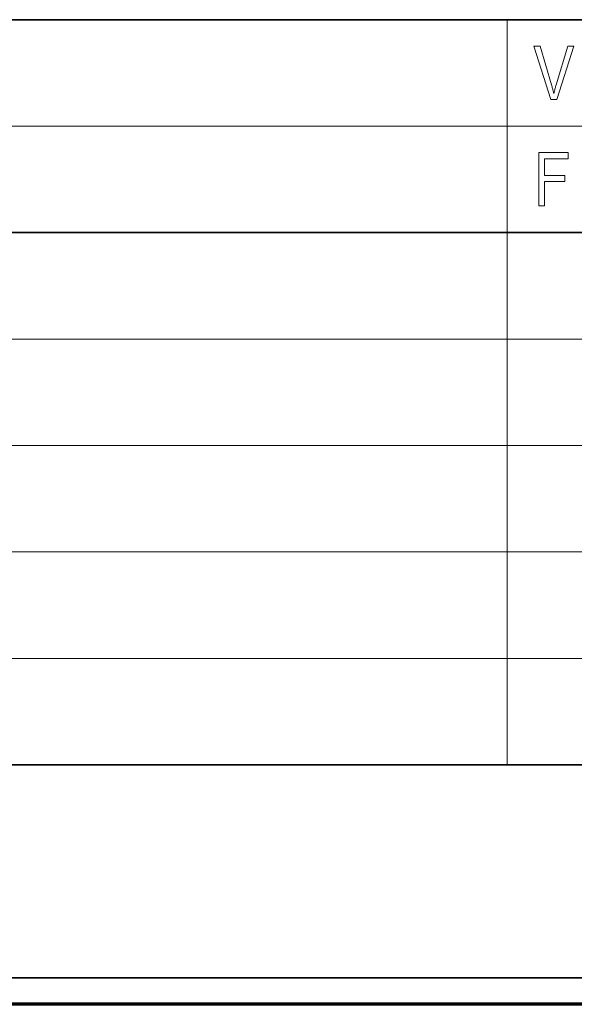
# Model space of a CAD drawing. Extents: x 5 to 2705, y 5 to 648.
# Tile 17 of 50: x 695 to 716, y 8 to 45. Entities that reach past the tile are written whole.
import ezdxf

# ---------------------------------------------------------------- set-up
doc = ezdxf.new("R2010")
doc.units = 0

msp = doc.modelspace()

# ---------------------------------------------------------------- linework, layer by layer
at = {"color": 7, "lineweight": 35}
for p, q in [((654, 45), (832, 45)), ((659, 37), (737, 37)), ((654, 17), (832, 17)), ((832, 9), (654, 9))]:
    msp.add_line(p, q, dxfattribs=at)
at = {"color": 7, "lineweight": 13}
for p, q in [((713, 45), (713, 17)), ((659, 41), (737, 41)), ((659, 33), (832, 33)), ((659, 29), (832, 29)), ((659, 25), (832, 25)), ((659, 21), (832, 21))]:
    msp.add_line(p, q, dxfattribs=at)
at = {"color": 7, "lineweight": 70}
msp.add_line((833, 8), (8, 8), dxfattribs=at)
at = {"color": 7, "lineweight": 13}
for points in [[(714.646667, 42.006138), (714.010925, 44.006138), (714.245544, 44.006138), (714.672607, 42.553204), (714.682251, 42.519482), (714.691711, 42.485973), (714.700928, 42.452686), (714.7099, 42.419617), (714.718628, 42.386765), (714.727112, 42.354134), (714.735291, 42.321716), (714.743286, 42.28952), (714.751038, 42.257542), (714.758545, 42.225784), (714.766296, 42.25877), (714.774231, 42.291702), (714.78241, 42.324581), (714.790833, 42.357407), (714.799438, 42.390175), (714.808289, 42.42289), (714.817383, 42.455551), (714.82666, 42.488155), (714.836121, 42.520706), (714.845825, 42.553204), (715.289246, 44.006138), (715.510254, 44.006138), (714.869019, 42.006138)], [(714.192383, 38.006138), (714.192383, 40.006138), (715.298767, 40.006138), (715.298767, 39.770123), (714.409302, 39.770123), (714.409302, 39.150749), (715.178711, 39.150749), (715.178711, 38.914734), (714.409302, 38.914734), (714.409302, 38.006138)]]:
    msp.add_lwpolyline(points, close=True, dxfattribs=at)

doc.saveas('drawing.dxf')
